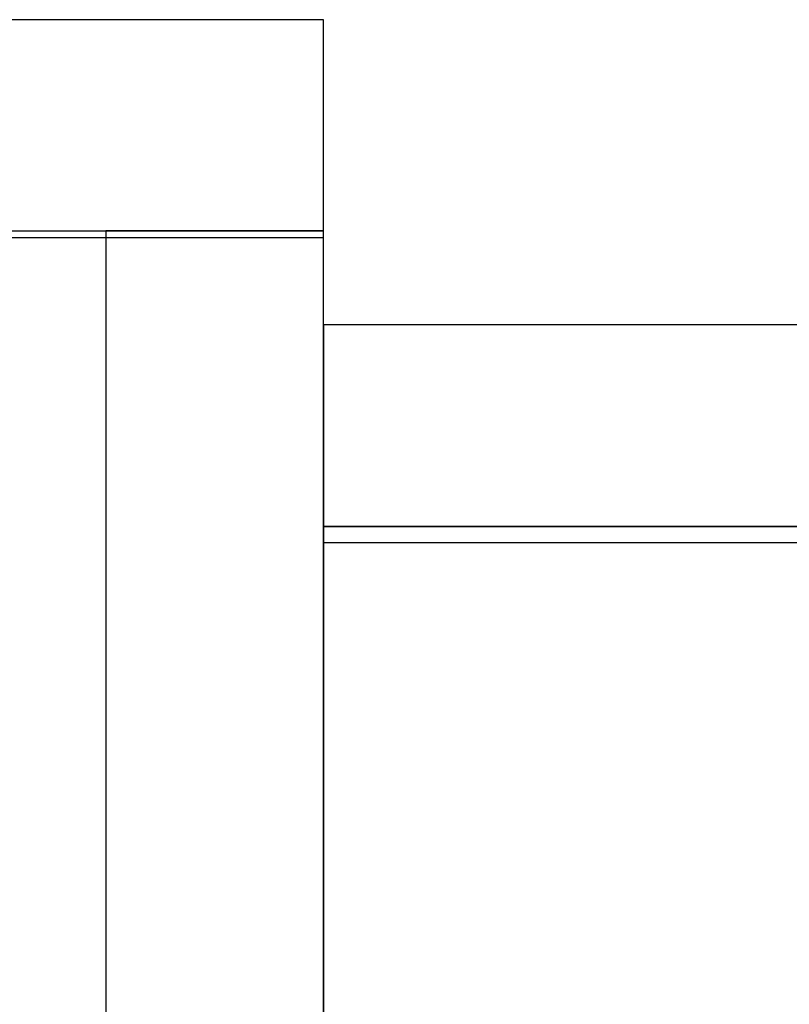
# Model space of a CAD drawing. Header units: metres. Extents: x 391.1 to 430.4, y 12.7 to 28.4.
# Tile 57 of 166: x 401.317 to 401.67, y 27.909 to 28.361. Entities that reach past the tile are written whole.
import ezdxf

# ---------------------------------------------------------------- set-up
doc = ezdxf.new("R2010")
doc.units = ezdxf.units.M
doc.layers.add('01_SUELOS', color=7, linetype='Continuous', lineweight=25, true_color=0x007f00)
doc.layers.add('A-WALL-____-MCUT', color=7, linetype='Continuous', lineweight=25)
doc.layers.add('A-WALL-____-OTLN', color=7, linetype='Continuous', lineweight=25)

# ---------------------------------------------------------------- blocks, each defined once
blk = doc.blocks.new('Family - Envans PB-155461-02_ELEC_P0')
at = {"layer": 'A-WALL-____-MCUT', "color": 253, "true_color": 0xaaaaaa}
for p, q in [((6.12307, 0.1), (3.61987, 0.1)), ((6.12307, 0), (6.12307, 0.1)), ((3.61987, 0), (6.12307, 0))]:
    blk.add_line(p, q, dxfattribs=at)
at = {"layer": 'A-WALL-____-OTLN', "color": 253, "true_color": 0xaaaaaa}
for p, q in [((6.12307, 0.1), (0, 0.1)), ((6.12307, 0), (6.12307, 0.1)), ((0, 0), (6.12307, 0))]:
    blk.add_line(p, q, dxfattribs=at)
at = {"layer": 'A-WALL-____-OTLN', "color": 253, "lineweight": 18, "true_color": 0xaaaaaa}
blk.add_line((-0.00093, 0), (6.12307, 0), dxfattribs=at)
blk = doc.blocks.new('Family - LONDR55-XX_ZZ-ARQ-CAA-M3D-Londres55-155523-02_ELEC_P0')
at = {"layer": '01_SUELOS', "color": 9, "true_color": 0xaad4aa}
for p, q in [((0, 0.86746), (0, 0)), ((0, 0), (0, 0.86746)), ((1.80213, 0.86746), (0, 0.86746)), ((0, 0.86746), (1.80213, 0.86746))]:
    blk.add_line(p, q, dxfattribs=at)
blk = doc.blocks.new('Family - Envans PB-155660-02_ELEC_P0')
at = {"layer": 'A-WALL-____-MCUT', "color": 253, "true_color": 0xaaaaaa}
for p, q in [((0.7, 0.1), (0, 0.1)), ((0, 0.1), (0, 0)), ((0.7, 0), (0.7, 0.1)), ((0, 0), (0.7, 0))]:
    blk.add_line(p, q, dxfattribs=at)
at = {"layer": 'A-WALL-____-OTLN', "color": 253, "true_color": 0xaaaaaa}
for p, q in [((0.7, 0.1), (0, 0.1)), ((0, 0.1), (0, 0)), ((0.7, 0), (0.7, 0.1)), ((0, 0), (0.7, 0))]:
    blk.add_line(p, q, dxfattribs=at)
at = {"layer": 'A-WALL-____-OTLN', "color": 253, "lineweight": 18, "true_color": 0xaaaaaa}
blk.add_line((0, 0), (0.7, 0), dxfattribs=at)
blk = doc.blocks.new('Family - Envans PB-155739-02_ELEC_P0')
at = {"layer": 'A-WALL-____-MCUT', "color": 253, "true_color": 0xaaaaaa}
for p, q in [((1.8, 0.1), (0, 0.1)), ((1.8, 0), (1.8, 0.1)), ((0, 0), (1.8, 0))]:
    blk.add_line(p, q, dxfattribs=at)
at = {"layer": 'A-WALL-____-OTLN', "color": 253, "true_color": 0xaaaaaa}
for p, q in [((1.8, 0.1), (0, 0.1)), ((1.8, 0), (1.8, 0.1)), ((0, 0), (1.8, 0))]:
    blk.add_line(p, q, dxfattribs=at)
at = {"layer": 'A-WALL-____-OTLN', "color": 253, "lineweight": 18, "true_color": 0xaaaaaa}
blk.add_line((0, 0), (1.8, 0), dxfattribs=at)
blk = doc.blocks.new('Family - LONDR55-XX_ZZ-ARQ-CAA-M3D-Londres55-155971-02_ELEC_P0')
at = {"layer": '01_SUELOS', "color": 9, "true_color": 0xaad4aa}
for p, q in [((4.1273, 15.06324), (1.4973, 15.06017)), ((4.1273, 15.06324), (1.4973, 15.06017)), ((4.1273, 15.06324), (1.4973, 15.06017)), ((1.4973, 15.06017), (4.1273, 15.06324)), ((4.1273, 14.06017), (4.1273, 15.06324)), ((4.1273, 14.06017), (4.1273, 15.06324)), ((4.1273, 14.06017), (4.1273, 15.06324)), ((4.1273, 14.06017), (4.1273, 15.06324))]:
    blk.add_line(p, q, dxfattribs=at)
blk = doc.blocks.new('LONDR55-XX_ZZ-ARQ-CAA-M3D-Londres55_ifc-1-02_ELEC_P0')
at = {"layer": '01_SUELOS', "color": 253, "lineweight": 18, "true_color": 0xaaaaaa}
for name, p in [('Family - LONDR55-XX_ZZ-ARQ-CAA-M3D-Londres55-155971-02_ELEC_P0', (397.32915, 13.20061)), ('Family - LONDR55-XX_ZZ-ARQ-CAA-M3D-Londres55-155523-02_ELEC_P0', (401.45645, 27.26078))]:
    blk.add_blockref(name, p, dxfattribs=at)
at = {"layer": 'A-WALL-____-OTLN', "color": 253, "lineweight": 18, "true_color": 0xaaaaaa}
for name, p, rotation in [('Family - Envans PB-155660-02_ELEC_P0', (401.45645, 28.36078), 180), ('Family - Envans PB-155461-02_ELEC_P0', (401.45645, 22.14078), 90), ('Family - Envans PB-155739-02_ELEC_P0', (403.25645, 28.22078), 180)]:
    blk.add_blockref(name, p, dxfattribs=dict(at, rotation=rotation))

msp = doc.modelspace()

# ---------------------------------------------------------------- block references
at = {"lineweight": 5}
msp.add_blockref('LONDR55-XX_ZZ-ARQ-CAA-M3D-Londres55_ifc-1-02_ELEC_P0', (0, 0), dxfattribs=at)

doc.saveas('drawing.dxf')
